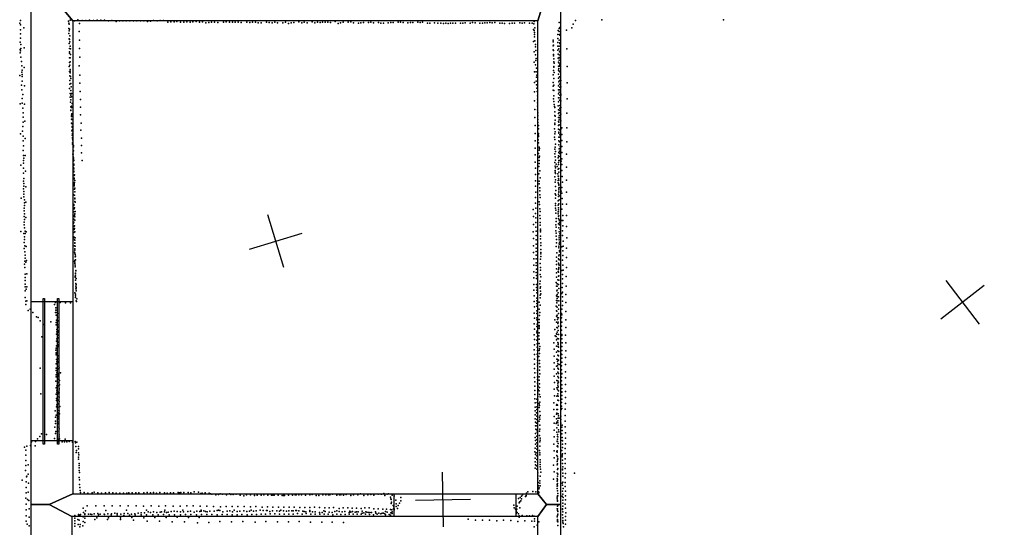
# Model space of a CAD drawing. Header units: millimetres. Extents: x -28060 to 102568, y -43892 to 51757.
# Tile 10 of 25: x 527 to 7708, y 2995 to 6695. Entities that reach past the tile are written whole.
import ezdxf

# ---------------------------------------------------------------- set-up
doc = ezdxf.new("R2010")
doc.units = ezdxf.units.MM
for name, color, linetype in [('DOORS', 7, 'Continuous'), ('P', 9, 'Continuous'), ('PANOS', 10, 'Continuous'), ('ROOMS', 1, 'Continuous'), ('WALLS', 3, 'Continuous'), ('WINDOWS', 6, 'Continuous')]:
    doc.layers.add(name, color=color, linetype=linetype)

# ---------------------------------------------------------------- blocks, each defined once
blk = doc.blocks.new('1-Standard_4F')
for points in [[(-590, 42.9766), (589.999, 42.9766), (589.999, 32.9766), (-590, 32.9766), (-590, 42.9766)], [(-590.014, -44.0958), (589.985, -44.0958), (589.985, -54.0958), (-590.014, -54.0958), (-590.014, -44.0958)]]:
    blk.add_lwpolyline(points)

msp = doc.modelspace()

# ---------------------------------------------------------------- linework, layer by layer
at = {"layer": 'DOORS'}
msp.add_lwpolyline([(3257.1, 3238.5), (4146.1, 3238.5), (4146.1, 3073.4), (3257.1, 3073.4), (3257.1, 3238.5)], dxfattribs=at)
at = {"layer": 'P'}
for p in [(533, 6689), (883, 6685), (896, 6691), (927, 6688), (952, 6693), (983, 6690), (1010, 6689), (1036, 6692), (1065, 6690), (1092, 6691), (1118, 6692), (1145, 6692), (1174, 6688), (1200, 6689), (1230, 6683), (1254, 6688), (1279, 6688), (1304, 6688), (1331, 6686), (1357, 6687), (1381, 6687), (1407, 6686), (1432, 6687), (1459, 6683), (1482, 6685), (1504, 6690), (1530, 6686), (1552, 6690), (1577, 6689), (1629, 6680), (1653, 6679), (1674, 6683), (1746, 6680), (1791, 6680), (1814, 6681), (1860, 6679), (2034, 6679), (2563, 6679), (2659, 6679), (2829, 6681), (2941, 6679), (4280, 6683), (4582, 6689), (4773, 6695), (5660, 6693), (527, 6671), (532, 6657), (533, 6621), (558, 6635), (885, 6669), (886, 6631), (888, 6663), (889, 6613), (891, 6627), (961, 6609), (964, 6667), (1607, 6678), (1701, 6677), (1723, 6678), (1770, 6677), (1838, 6677), (1884, 6672), (1906, 6674), (1926, 6678), (1949, 6677), (1972, 6674), (2013, 6678), (2057, 6676), (2078, 6678), (2099, 6678), (2121, 6676), (2142, 6674), (2183, 6676), (2205, 6674), (2225, 6676), (2246, 6676), (2267, 6673), (2287, 6673), (2326, 6678), (2347, 6674), (2368, 6673), (2387, 6678), (2408, 6673), (2447, 6672), (2466, 6678), (2488, 6668), (2506, 6673), (2526, 6674), (2584, 6672), (2602, 6676), (2623, 6672), (2680, 6673), (2698, 6678), (2718, 6674), (2736, 6678), (2755, 6676), (2774, 6678), (2793, 6674), (2850, 6668), (2868, 6673), (2886, 6676), (2923, 6676), (2961, 6673), (2998, 6671), (3016, 6673), (3034, 6674), (3070, 6675), (3088, 6676), (3107, 6672), (3143, 6675), (3162, 6669), (3180, 6671), (3215, 6672), (3233, 6674), (3251, 6675), (3287, 6677), (3305, 6676), (3323, 6674), (3359, 6673), (3377, 6674), (3394, 6674), (3430, 6676), (3448, 6675), (3466, 6676), (3501, 6671), (3519, 6671), (3552, 6672), (3576, 6669), (3598, 6670), (3617, 6668), (3635, 6669), (3652, 6668), (3670, 6669), (3687, 6671), (3706, 6669), (3741, 6670), (3759, 6669), (3776, 6672), (3813, 6670), (3830, 6674), (3848, 6672), (3884, 6670), (3902, 6670), (3919, 6673), (3937, 6673), (3956, 6675), (3974, 6672), (3992, 6674), (4028, 6670), (4046, 6669), (4064, 6668), (4100, 6668), (4119, 6671), (4137, 6670), (4174, 6672), (4192, 6669), (4210, 6672), (4246, 6670), (4265, 6669), (4275, 6623), (4278, 6664), (4279, 6616), (4284, 6635), (4455, 6617), (4462, 6675), (4462, 6630), (4462, 6610), (4466, 6639), (4515, 6618), (4555, 6635), (4564, 6663), (532, 6591), (534, 6561), (886, 6594), (889, 6555), (891, 6550), (893, 6578), (963, 6545), (4275, 6537), (4281, 6602), (4282, 6587), (4283, 6571), (4285, 6540), (4419, 6547), (4452, 6559), (4453, 6588), (4461, 6545), (4464, 6586), (4466, 6582), (530, 6477), (531, 6531), (534, 6468), (535, 6515), (535, 6484), (560, 6491), (888, 6522), (890, 6485), (893, 6533), (894, 6503), (898, 6482), (963, 6484), (4288, 6497), (4290, 6514), (4291, 6470), (4417, 6533), (4419, 6504), (4419, 6475), (4421, 6510), (4421, 6471), (4451, 6472), (4452, 6530), (4452, 6501), (4460, 6482), (4461, 6503), (4466, 6521), (4467, 6526), (4469, 6468), (4517, 6482), (531, 6454), (535, 6423), (890, 6450), (890, 6418), (891, 6460), (894, 6416), (897, 6441), (965, 6421), (4279, 6462), (4289, 6439), (4292, 6398), (4294, 6413), (4420, 6441), (4421, 6431), (4423, 6411), (4454, 6443), (4455, 6414), (4459, 6442), (4461, 6419), (4462, 6399), (4464, 6460), (4468, 6434), (4470, 6414), (539, 6391), (543, 6359), (545, 6327), (560, 6347), (888, 6353), (891, 6384), (893, 6363), (894, 6389), (895, 6321), (896, 6333), (961, 6358), (4279, 6386), (4290, 6367), (4296, 6343), (4420, 6324), (4422, 6389), (4422, 6354), (4423, 6350), (4425, 6379), (4456, 6385), (4456, 6327), (4457, 6356), (4460, 6340), (4461, 6379), (4465, 6357), (4467, 6365), (4519, 6355), (529, 6288), (543, 6312), (545, 6296), (545, 6248), (546, 6280), (891, 6317), (892, 6285), (893, 6252), (896, 6308), (897, 6281), (900, 6267), (966, 6291), (4282, 6315), (4293, 6314), (4297, 6275), (4300, 6291), (4419, 6294), (4424, 6267), (4425, 6310), (4457, 6269), (4458, 6298), (4462, 6319), (4463, 6279), (4463, 6252), (4469, 6312), (4474, 6253), (541, 6217), (542, 6185), (562, 6213), (890, 6194), (892, 6224), (899, 6231), (901, 6180), (902, 6205), (966, 6232), (4281, 6238), (4295, 6246), (4297, 6221), (4300, 6196), (4418, 6210), (4419, 6238), (4419, 6182), (4422, 6219), (4423, 6179), (4458, 6212), (4458, 6183), (4459, 6241), (4463, 6224), (4465, 6185), (4466, 6203), (4474, 6205), (4519, 6235), (545, 6120), (549, 6150), (894, 6130), (896, 6156), (900, 6146), (901, 6112), (904, 6156), (904, 6132), (969, 6172), (971, 6113), (4282, 6169), (4301, 6171), (4303, 6141), (4303, 6115), (4421, 6118), (4422, 6141), (4457, 6154), (4458, 6125), (4462, 6167), (4465, 6109), (4467, 6145), (4468, 6126), (4473, 6145), (4474, 6153), (4520, 6118), (531, 6083), (544, 6087), (550, 6051), (563, 6080), (898, 6093), (899, 6036), (899, 6033), (901, 6061), (904, 6055), (905, 6065), (909, 6085), (971, 6057), (4283, 6103), (4284, 6040), (4303, 6064), (4303, 6039), (4304, 6090), (4424, 6098), (4425, 6076), (4428, 6063), (4429, 6056), (4455, 6068), (4456, 6097), (4457, 6039), (4464, 6035), (4466, 6070), (4467, 6051), (4475, 6103), (4475, 6055), (552, 6017), (553, 5984), (904, 6000), (904, 5990), (906, 5970), (907, 6010), (907, 5967), (971, 6001), (4285, 5981), (4305, 6017), (4305, 5968), (4307, 5994), (4429, 5996), (4430, 6024), (4432, 5962), (4433, 5991), (4458, 6011), (4458, 5982), (4461, 6018), (4462, 5964), (4465, 5998), (4467, 5979), (4475, 6006), (4518, 6015), (551, 5917), (553, 5949), (565, 5955), (906, 5942), (909, 5916), (909, 5911), (910, 5936), (911, 5894), (974, 5889), (976, 5941), (4286, 5923), (4306, 5945), (4310, 5923), (4311, 5900), (4427, 5900), (4430, 5942), (4430, 5932), (4457, 5954), (4457, 5925), (4458, 5897), (4460, 5947), (4462, 5928), (4465, 5892), (4474, 5897), (4475, 5959), (4480, 5908), (4518, 5907), (532, 5864), (548, 5883), (553, 5847), (566, 5830), (907, 5884), (910, 5854), (911, 5826), (912, 5865), (912, 5836), (914, 5817), (978, 5831), (4287, 5866), (4308, 5820), (4310, 5866), (4310, 5854), (4312, 5843), (4427, 5838), (4430, 5862), (4431, 5821), (4433, 5877), (4459, 5868), (4459, 5840), (4460, 5875), (4464, 5839), (4466, 5855), (4481, 5859), (552, 5812), (554, 5776), (912, 5789), (913, 5798), (918, 5767), (919, 5777), (919, 5768), (978, 5778), (4286, 5812), (4287, 5759), (4311, 5798), (4315, 5766), (4318, 5756), (4430, 5752), (4432, 5767), (4435, 5788), (4459, 5783), (4460, 5811), (4461, 5754), (4463, 5805), (4463, 5753), (4468, 5768), (4482, 5815), (4482, 5770), (4518, 5805), (553, 5741), (555, 5705), (558, 5685), (568, 5706), (915, 5714), (916, 5716), (918, 5740), (918, 5695), (919, 5688), (919, 5678), (920, 5740), (978, 5725), (4287, 5710), (4312, 5721), (4315, 5744), (4317, 5690), (4318, 5701), (4430, 5717), (4432, 5695), (4434, 5735), (4455, 5688), (4458, 5704), (4460, 5726), (4461, 5697), (4463, 5737), (4464, 5720), (4482, 5726), (4482, 5682), (4516, 5715), (535, 5634), (554, 5650), (555, 5669), (555, 5613), (917, 5665), (920, 5617), (921, 5668), (921, 5635), (922, 5642), (923, 5609), (982, 5669), (4287, 5656), (4289, 5612), (4313, 5624), (4316, 5668), (4316, 5647), (4431, 5653), (4433, 5628), (4434, 5671), (4434, 5615), (4441, 5643), (4448, 5624), (4455, 5605), (4456, 5654), (4457, 5640), (4459, 5669), (4459, 5611), (4463, 5668), (4476, 5664), (4482, 5639), (4515, 5619), (554, 5576), (556, 5538), (570, 5590), (922, 5590), (922, 5585), (924, 5559), (925, 5540), (925, 5534), (927, 5564), (4289, 5567), (4314, 5572), (4321, 5594), (4323, 5542), (4429, 5550), (4432, 5597), (4432, 5584), (4435, 5574), (4453, 5572), (4455, 5555), (4457, 5554), (4458, 5538), (4459, 5583), (4482, 5597), (4484, 5553), (555, 5519), (555, 5462), (557, 5500), (557, 5481), (572, 5478), (924, 5499), (925, 5491), (925, 5485), (926, 5509), (926, 5461), (928, 5522), (930, 5466), (4288, 5520), (4290, 5481), (4316, 5519), (4316, 5499), (4321, 5469), (4433, 5511), (4434, 5479), (4435, 5529), (4455, 5522), (4455, 5506), (4459, 5525), (4459, 5468), (4460, 5497), (4460, 5488), (4462, 5472), (4482, 5473), (4485, 5510), (4516, 5526), (537, 5394), (556, 5404), (557, 5442), (557, 5423), (920, 5419), (926, 5415), (929, 5394), (929, 5390), (930, 5441), (4290, 5398), (4291, 5438), (4320, 5448), (4321, 5418), (4324, 5398), (4433, 5427), (4435, 5395), (4437, 5450), (4437, 5417), (4457, 5407), (4458, 5424), (4459, 5456), (4460, 5440), (4460, 5439), (4461, 5411), (4477, 5445), (4482, 5431), (4483, 5392), (4515, 5438), (559, 5321), (561, 5361), (562, 5381), (562, 5341), (573, 5365), (921, 5341), (923, 5348), (925, 5317), (927, 5323), (928, 5371), (931, 5366), (4290, 5358), (4291, 5322), (4315, 5367), (4318, 5347), (4320, 5317), (4434, 5356), (4435, 5340), (4436, 5321), (4454, 5376), (4454, 5344), (4457, 5324), (4459, 5353), (4461, 5382), (4485, 5351), (4516, 5351), (559, 5261), (560, 5302), (562, 5280), (573, 5253), (921, 5294), (922, 5263), (926, 5271), (928, 5279), (928, 5258), (931, 5297), (4273, 5311), (4274, 5260), (4290, 5282), (4291, 5251), (4321, 5267), (4323, 5297), (4324, 5247), (4437, 5285), (4438, 5307), (4440, 5247), (4454, 5280), (4455, 5294), (4456, 5264), (4457, 5310), (4457, 5295), (4458, 5247), (4460, 5266), (4482, 5314), (4488, 5269), (4515, 5269), (559, 5200), (560, 5220), (561, 5239), (561, 5177), (920, 5211), (921, 5219), (922, 5241), (923, 5188), (926, 5173), (927, 5193), (929, 5235), (4274, 5203), (4292, 5217), (4292, 5182), (4323, 5218), (4324, 5198), (4437, 5200), (4439, 5225), (4440, 5184), (4457, 5207), (4459, 5179), (4461, 5237), (4463, 5230), (4463, 5215), (4464, 5199), (4480, 5232), (4488, 5231), (4489, 5192), (4514, 5188), (536, 5151), (558, 5136), (563, 5112), (566, 5154), (566, 5137), (575, 5149), (921, 5112), (922, 5143), (922, 5105), (925, 5166), (928, 5150), (932, 5106), (4273, 5150), (4274, 5100), (4293, 5153), (4293, 5122), (4325, 5168), (4325, 5158), (4325, 5148), (4325, 5118), (4437, 5155), (4440, 5138), (4441, 5118), (4461, 5150), (4461, 5120), (4462, 5104), (4466, 5135), (4469, 5166), (4487, 5156), (4487, 5121), (4517, 5106), (559, 5072), (560, 5027), (561, 5092), (564, 5046), (575, 5042), (926, 5091), (927, 5048), (929, 5068), (930, 5087), (930, 5066), (932, 5045), (4274, 5047), (4293, 5090), (4293, 5060), (4293, 5031), (4326, 5098), (4327, 5069), (4328, 5049), (4440, 5041), (4442, 5092), (4442, 5069), (4459, 5044), (4460, 5032), (4461, 5091), (4462, 5062), (4463, 5058), (4464, 5073), (4481, 5039), (4490, 5081), (4491, 5045), (4516, 5031), (565, 5002), (566, 4979), (567, 4956), (927, 5000), (928, 5016), (928, 4993), (929, 5026), (931, 4966), (932, 4984), (934, 4971), (4274, 4998), (4294, 5006), (4294, 4978), (4327, 4989), (4327, 4969), (4328, 5019), (4329, 4999), (4442, 4963), (4444, 4996), (4459, 4974), (4461, 4982), (4463, 5013), (4464, 5004), (4489, 5010), (4489, 4976), (4515, 4962), (563, 4912), (565, 4935), (565, 4888), (571, 4927), (576, 4941), (926, 4933), (928, 4928), (928, 4918), (929, 4940), (931, 4907), (931, 4894), (933, 4945), (4276, 4951), (4277, 4905), (4294, 4951), (4294, 4924), (4295, 4903), (4323, 4919), (4325, 4890), (4326, 4950), (4442, 4936), (4443, 4910), (4458, 4951), (4458, 4920), (4459, 4890), (4460, 4914), (4460, 4885), (4461, 4944), (4461, 4905), (4486, 4943), (4488, 4907), (4514, 4888), (566, 4841), (567, 4817), (579, 4843), (932, 4826), (932, 4818), (934, 4842), (935, 4848), (935, 4829), (936, 4866), (936, 4865), (4276, 4858), (4278, 4814), (4295, 4853), (4296, 4877), (4296, 4830), (4324, 4839), (4325, 4870), (4328, 4820), (4443, 4878), (4443, 4850), (4443, 4819), (4455, 4860), (4456, 4875), (4457, 4825), (4458, 4855), (4460, 4829), (4481, 4866), (4487, 4839), (4490, 4870), (4513, 4823), (566, 4794), (566, 4747), (568, 4768), (580, 4748), (935, 4796), (936, 4772), (937, 4753), (938, 4808), (938, 4742), (940, 4766), (4277, 4766), (4296, 4808), (4297, 4765), (4297, 4743), (4320, 4770), (4323, 4790), (4326, 4749), (4441, 4780), (4443, 4752), (4446, 4769), (4446, 4754), (4453, 4800), (4458, 4765), (4460, 4796), (4483, 4743), (4487, 4806), (4487, 4772), (4512, 4754), (568, 4720), (568, 4670), (575, 4731), (928, 4704), (933, 4670), (934, 4683), (935, 4695), (937, 4734), (939, 4734), (940, 4719), (4277, 4723), (4279, 4683), (4298, 4704), (4299, 4724), (4324, 4739), (4324, 4686), (4326, 4717), (4329, 4696), (4442, 4682), (4444, 4718), (4447, 4693), (4447, 4677), (4448, 4723), (4455, 4704), (4456, 4675), (4460, 4736), (4481, 4699), (4485, 4708), (4486, 4676), (4511, 4693), (571, 4643), (571, 4618), (578, 4646), (780, 4620), (787, 4634), (822, 4634), (861, 4632), (898, 4631), (938, 4645), (941, 4640), (943, 4660), (4280, 4641), (4282, 4601), (4299, 4666), (4299, 4646), (4299, 4607), (4300, 4627), (4316, 4637), (4322, 4667), (4322, 4614), (4441, 4606), (4443, 4649), (4445, 4632), (4446, 4600), (4447, 4662), (4447, 4647), (4459, 4615), (4460, 4645), (4485, 4644), (4485, 4611), (4510, 4633), (589, 4575), (603, 4586), (623, 4562), (649, 4529), (788, 4562), (791, 4596), (791, 4578), (794, 4541), (800, 4562), (802, 4526), (803, 4553), (4280, 4557), (4298, 4554), (4300, 4573), (4315, 4585), (4319, 4540), (4321, 4562), (4443, 4573), (4443, 4533), (4445, 4571), (4447, 4541), (4449, 4525), (4457, 4584), (4457, 4554), (4479, 4554), (4481, 4584), (4481, 4544), (4511, 4568), (662, 4524), (677, 4501), (705, 4473), (754, 4492), (792, 4489), (794, 4471), (795, 4505), (800, 4507), (803, 4471), (804, 4499), (805, 4453), (4280, 4478), (4281, 4520), (4300, 4523), (4300, 4507), (4300, 4458), (4302, 4476), (4315, 4456), (4316, 4510), (4316, 4488), (4316, 4467), (4429, 4508), (4442, 4491), (4450, 4510), (4451, 4480), (4454, 4491), (4457, 4523), (4458, 4462), (4478, 4523), (4479, 4462), (4480, 4491), (4511, 4507), (688, 4383), (795, 4402), (797, 4419), (798, 4436), (805, 4396), (808, 4417), (809, 4427), (4279, 4397), (4281, 4439), (4299, 4413), (4300, 4426), (4301, 4387), (4314, 4390), (4315, 4413), (4317, 4444), (4430, 4437), (4433, 4390), (4440, 4386), (4442, 4405), (4444, 4452), (4445, 4402), (4448, 4418), (4449, 4449), (4454, 4430), (4457, 4400), (4479, 4432), (4481, 4401), (4481, 4394), (4509, 4396), (4510, 4452), (795, 4351), (796, 4317), (798, 4368), (804, 4314), (805, 4345), (805, 4325), (810, 4377), (4281, 4363), (4281, 4326), (4300, 4358), (4301, 4333), (4315, 4334), (4317, 4367), (4321, 4314), (4422, 4340), (4442, 4316), (4443, 4361), (4449, 4372), (4453, 4342), (4454, 4327), (4455, 4337), (4455, 4312), (4457, 4369), (4480, 4313), (4482, 4370), (4483, 4340), (4510, 4339), (791, 4286), (792, 4302), (793, 4265), (793, 4252), (794, 4268), (800, 4302), (800, 4288), (800, 4272), (807, 4245), (4280, 4289), (4282, 4254), (4302, 4307), (4302, 4258), (4303, 4284), (4314, 4239), (4316, 4285), (4318, 4295), (4318, 4262), (4425, 4293), (4425, 4243), (4443, 4272), (4452, 4249), (4453, 4281), (4456, 4244), (4457, 4307), (4459, 4276), (4479, 4256), (4480, 4283), (4481, 4254), (4510, 4282), (794, 4187), (795, 4219), (797, 4202), (802, 4169), (804, 4222), (805, 4226), (805, 4197), (807, 4203), (4282, 4220), (4282, 4185), (4303, 4237), (4303, 4213), (4303, 4169), (4304, 4193), (4319, 4212), (4319, 4189), (4425, 4195), (4442, 4170), (4444, 4221), (4449, 4203), (4449, 4171), (4450, 4218), (4451, 4187), (4457, 4213), (4461, 4182), (4479, 4172), (4480, 4228), (4480, 4199), (4508, 4181), (4509, 4232), (676, 4154), (793, 4155), (794, 4139), (794, 4106), (797, 4121), (805, 4116), (807, 4151), (807, 4094), (808, 4106), (816, 4158), (824, 4122), (4283, 4152), (4284, 4120), (4304, 4140), (4304, 4120), (4319, 4141), (4320, 4164), (4321, 4115), (4425, 4148), (4425, 4098), (4442, 4115), (4451, 4156), (4453, 4125), (4453, 4095), (4456, 4117), (4458, 4149), (4478, 4144), (4480, 4117), (4482, 4114), (4509, 4129), (791, 4060), (794, 4091), (797, 4027), (809, 4074), (809, 4027), (810, 4051), (818, 4065), (818, 4034), (4282, 4086), (4284, 4056), (4284, 4023), (4303, 4091), (4303, 4045), (4304, 4073), (4308, 4024), (4316, 4067), (4317, 4092), (4318, 4041), (4427, 4050), (4444, 4066), (4452, 4062), (4452, 4047), (4453, 4030), (4456, 4085), (4456, 4053), (4479, 4089), (4479, 4062), (4480, 4034), (4507, 4084), (4507, 4035), (680, 3969), (794, 4012), (794, 3965), (797, 3980), (799, 3995), (811, 3981), (811, 3970), (815, 3996), (815, 3975), (816, 4006), (4284, 3992), (4285, 3962), (4306, 3973), (4308, 3999), (4316, 3990), (4318, 4015), (4318, 3963), (4426, 4002), (4427, 3953), (4445, 4012), (4445, 3952), (4450, 3999), (4450, 3954), (4451, 4015), (4453, 3967), (4454, 4020), (4455, 3952), (4458, 3990), (4480, 4007), (4480, 3955), (4482, 3983), (4482, 3980), (4507, 3986), (795, 3934), (795, 3919), (797, 3887), (811, 3921), (811, 3896), (813, 3946), (814, 3913), (815, 3944), (4285, 3931), (4286, 3902), (4300, 3928), (4302, 3906), (4305, 3925), (4305, 3903), (4306, 3949), (4317, 3896), (4319, 3882), (4320, 3908), (4323, 3946), (4424, 3902), (4443, 3886), (4445, 3891), (4450, 3885), (4452, 3922), (4456, 3920), (4478, 3904), (4479, 3878), (4481, 3929), (4507, 3941), (4507, 3898), (786, 3844), (792, 3813), (796, 3873), (804, 3823), (812, 3872), (812, 3846), (813, 3832), (816, 3845), (817, 3823), (819, 3876), (4286, 3872), (4286, 3845), (4287, 3816), (4297, 3830), (4299, 3853), (4300, 3874), (4317, 3869), (4320, 3840), (4322, 3811), (4423, 3853), (4442, 3820), (4444, 3827), (4445, 3854), (4450, 3854), (4455, 3822), (4456, 3807), (4477, 3853), (4482, 3861), (4505, 3856), (4506, 3810), (788, 3799), (788, 3753), (789, 3768), (809, 3785), (811, 3805), (811, 3751), (812, 3765), (813, 3793), (813, 3746), (4286, 3786), (4289, 3762), (4296, 3755), (4298, 3806), (4299, 3782), (4316, 3770), (4318, 3798), (4320, 3783), (4320, 3740), (4425, 3754), (4426, 3803), (4441, 3753), (4442, 3787), (4445, 3761), (4451, 3772), (4451, 3756), (4454, 3790), (4454, 3739), (4461, 3790), (4473, 3781), (4474, 3805), (4475, 3754), (4483, 3740), (4506, 3769), (686, 3677), (722, 3672), (783, 3724), (789, 3679), (790, 3693), (800, 3693), (812, 3696), (813, 3725), (814, 3713), (816, 3670), (4289, 3734), (4289, 3680), (4291, 3710), (4296, 3705), (4299, 3734), (4302, 3688), (4319, 3696), (4319, 3665), (4320, 3710), (4425, 3704), (4444, 3721), (4444, 3689), (4444, 3688), (4449, 3671), (4456, 3706), (4459, 3691), (4482, 3725), (4482, 3676), (4484, 3700), (4505, 3727), (4507, 3684), (605, 3592), (610, 3617), (613, 3617), (643, 3620), (656, 3640), (674, 3656), (782, 3643), (805, 3617), (811, 3638), (816, 3655), (817, 3640), (838, 3618), (855, 3618), (858, 3638), (870, 3618), (887, 3620), (913, 3616), (932, 3620), (935, 3612), (943, 3616), (4287, 3650), (4288, 3600), (4289, 3627), (4298, 3634), (4299, 3659), (4300, 3610), (4320, 3617), (4323, 3631), (4324, 3645), (4424, 3602), (4425, 3654), (4446, 3622), (4446, 3621), (4449, 3656), (4449, 3638), (4450, 3621), (4453, 3655), (4455, 3606), (4483, 3629), (4484, 3650), (4485, 3601), (4487, 3625), (4507, 3644), (4508, 3603), (561, 3580), (572, 3521), (573, 3558), (579, 3587), (639, 3588), (936, 3583), (938, 3541), (942, 3555), (955, 3566), (957, 3585), (957, 3538), (958, 3523), (4285, 3546), (4287, 3573), (4289, 3525), (4295, 3539), (4300, 3587), (4300, 3564), (4318, 3556), (4320, 3586), (4321, 3538), (4321, 3523), (4426, 3552), (4445, 3547), (4445, 3519), (4446, 3553), (4447, 3586), (4447, 3544), (4449, 3588), (4452, 3581), (4482, 3556), (4483, 3521), (4485, 3531), (4486, 3577), (4505, 3534), (4506, 3570), (573, 3483), (589, 3451), (957, 3507), (957, 3491), (960, 3460), (4287, 3498), (4287, 3473), (4288, 3450), (4298, 3489), (4299, 3515), (4303, 3467), (4323, 3487), (4323, 3470), (4323, 3453), (4421, 3449), (4425, 3502), (4446, 3474), (4447, 3450), (4450, 3510), (4450, 3486), (4450, 3458), (4452, 3494), (4484, 3508), (4485, 3485), (4485, 3461), (4505, 3460), (4506, 3495), (570, 3410), (573, 3445), (589, 3383), (961, 3445), (961, 3428), (961, 3410), (962, 3395), (4287, 3427), (4296, 3444), (4298, 3418), (4307, 3393), (4323, 3436), (4325, 3418), (4329, 3397), (4426, 3399), (4446, 3390), (4449, 3417), (4449, 3388), (4451, 3383), (4453, 3424), (4485, 3418), (4487, 3414), (4488, 3436), (4488, 3391), (4505, 3424), (4508, 3387), (4573, 3389), (544, 3339), (575, 3326), (577, 3364), (580, 3368), (591, 3317), (961, 3359), (962, 3341), (964, 3307), (4306, 3370), (4307, 3348), (4308, 3322), (4321, 3334), (4321, 3316), (4323, 3368), (4421, 3347), (4446, 3306), (4447, 3332), (4448, 3351), (4449, 3369), (4449, 3340), (4449, 3314), (4484, 3318), (4488, 3369), (4488, 3324), (4506, 3355), (4506, 3322), (575, 3286), (575, 3246), (590, 3252), (965, 3286), (967, 3264), (970, 3250), (998, 3248), (1025, 3245), (1055, 3247), (1071, 3251), (1098, 3246), (1124, 3245), (1152, 3246), (1180, 3248), (1206, 3246), (1231, 3245), (1258, 3243), (1284, 3244), (1308, 3243), (1323, 3247), (1347, 3247), (1373, 3247), (1397, 3247), (1433, 3247), (1457, 3248), (1480, 3247), (1503, 3248), (1524, 3245), (1549, 3249), (1582, 3246), (1602, 3243), (1626, 3247), (1648, 3247), (1682, 3250), (1692, 3247), (1702, 3248), (1724, 3248), (1756, 3250), (1776, 3246), (1799, 3253), (1830, 3252), (1848, 3241), (1858, 3244), (1880, 3247), (1909, 3245), (1918, 3238), (1928, 3237), (1957, 3232), (1977, 3234), (1988, 3238), (2007, 3236), (2057, 3238), (2066, 3235), (2085, 3234), (2106, 3236), (2182, 3232), (2308, 3233), (2535, 3232), (2544, 3232), (2564, 3233), (2642, 3232), (2661, 3235), (2739, 3232), (2788, 3232), (2808, 3236), (2869, 3232), (2909, 3234), (2993, 3232), (3012, 3238), (3087, 3235), (3141, 3236), (3163, 3236), (3167, 3237), (3183, 3242), (3208, 3236), (3217, 3240), (4194, 3232), (4223, 3245), (4233, 3253), (4270, 3255), (4291, 3253), (4308, 3255), (4310, 3297), (4313, 3247), (4314, 3276), (4314, 3251), (4317, 3283), (4322, 3297), (4448, 3295), (4448, 3277), (4449, 3297), (4449, 3261), (4449, 3260), (4451, 3242), (4486, 3303), (4487, 3258), (4488, 3236), (4490, 3279), (4505, 3292), (4507, 3258), (573, 3208), (575, 3164), (584, 3197), (593, 3191), (2036, 3231), (2134, 3230), (2162, 3225), (2211, 3231), (2240, 3228), (2259, 3230), (2289, 3230), (2336, 3229), (2364, 3229), (2374, 3229), (2383, 3229), (2412, 3229), (2441, 3228), (2450, 3227), (2459, 3227), (2488, 3229), (2516, 3229), (2583, 3231), (2612, 3229), (2690, 3228), (2710, 3227), (2759, 3231), (2779, 3231), (2839, 3229), (2859, 3231), (2889, 3230), (2941, 3228), (2962, 3231), (3037, 3228), (3067, 3231), (3111, 3230), (3190, 3226), (3232, 3215), (3233, 3202), (3237, 3198), (3237, 3169), (3240, 3179), (3244, 3229), (3258, 3225), (3259, 3223), (3270, 3192), (3272, 3166), (3296, 3172), (3306, 3188), (3308, 3213), (4165, 3205), (4171, 3174), (4172, 3178), (4175, 3180), (4178, 3212), (4183, 3187), (4186, 3221), (4186, 3203), (4215, 3219), (4220, 3225), (4222, 3228), (4447, 3214), (4448, 3203), (4449, 3225), (4450, 3190), (4450, 3186), (4452, 3224), (4484, 3223), (4488, 3171), (4489, 3192), (4490, 3213), (4506, 3164), (4507, 3225), (4507, 3195), (575, 3123), (595, 3131), (956, 3089), (971, 3088), (991, 3134), (992, 3102), (1002, 3088), (1003, 3093), (1006, 3115), (1019, 3151), (1028, 3092), (1043, 3091), (1054, 3089), (1070, 3093), (1083, 3151), (1098, 3096), (1115, 3091), (1142, 3151), (1143, 3092), (1146, 3088), (1156, 3118), (1169, 3094), (1196, 3093), (1202, 3151), (1221, 3098), (1237, 3095), (1259, 3152), (1265, 3092), (1290, 3095), (1306, 3119), (1315, 3096), (1317, 3152), (1343, 3092), (1368, 3094), (1376, 3152), (1390, 3098), (1414, 3101), (1431, 3150), (1438, 3100), (1451, 3119), (1463, 3107), (1480, 3104), (1485, 3151), (1503, 3107), (1528, 3104), (1541, 3150), (1551, 3105), (1561, 3109), (1576, 3088), (1584, 3109), (1585, 3121), (1591, 3152), (1598, 3104), (1609, 3106), (1631, 3110), (1646, 3150), (1653, 3112), (1676, 3110), (1697, 3149), (1699, 3107), (1717, 3121), (1722, 3107), (1737, 3088), (1745, 3151), (1753, 3111), (1774, 3113), (1775, 3089), (1793, 3151), (1799, 3106), (1818, 3113), (1840, 3111), (1844, 3149), (1850, 3113), (1851, 3121), (1852, 3089), (1870, 3116), (1883, 3111), (1891, 3089), (1893, 3149), (1894, 3109), (1913, 3113), (1929, 3089), (1941, 3147), (1946, 3114), (1967, 3117), (1977, 3120), (1987, 3117), (1991, 3144), (2003, 3088), (2008, 3109), (2033, 3146), (2040, 3112), (2040, 3088), (2060, 3116), (2076, 3148), (2080, 3107), (2092, 3121), (2112, 3110), (2119, 3147), (2132, 3113), (2147, 3089), (2162, 3115), (2165, 3146), (2183, 3110), (2202, 3112), (2210, 3145), (2215, 3119), (2219, 3089), (2232, 3114), (2249, 3147), (2252, 3116), (2254, 3089), (2282, 3120), (2287, 3091), (2295, 3142), (2302, 3117), (2321, 3091), (2328, 3118), (2332, 3117), (2334, 3144), (2352, 3111), (2355, 3094), (2372, 3116), (2374, 3143), (2388, 3093), (2402, 3116), (2414, 3142), (2422, 3114), (2422, 3092), (2432, 3120), (2452, 3116), (2454, 3142), (2456, 3092), (2472, 3113), (2490, 3091), (2491, 3116), (2492, 3142), (2511, 3116), (2521, 3116), (2522, 3091), (2530, 3142), (2541, 3117), (2545, 3117), (2552, 3095), (2563, 3116), (2570, 3139), (2587, 3091), (2593, 3112), (2603, 3111), (2607, 3139), (2613, 3108), (2617, 3095), (2642, 3140), (2643, 3110), (2644, 3117), (2651, 3091), (2663, 3109), (2677, 3141), (2682, 3092), (2683, 3109), (2713, 3104), (2714, 3139), (2715, 3090), (2732, 3102), (2745, 3116), (2747, 3090), (2752, 3137), (2754, 3110), (2777, 3091), (2784, 3138), (2785, 3106), (2805, 3104), (2816, 3139), (2826, 3111), (2839, 3090), (2841, 3115), (2857, 3133), (2857, 3110), (2870, 3089), (2878, 3107), (2886, 3136), (2899, 3110), (2900, 3089), (2920, 3136), (2930, 3103), (2930, 3090), (2934, 3113), (2941, 3105), (2953, 3135), (2954, 3111), (2959, 3091), (2973, 3105), (2984, 3134), (2984, 3107), (2989, 3090), (2995, 3108), (3017, 3133), (3017, 3091), (3025, 3099), (3026, 3112), (3037, 3101), (3045, 3136), (3048, 3090), (3051, 3108), (3060, 3105), (3070, 3102), (3075, 3136), (3078, 3089), (3081, 3102), (3092, 3103), (3111, 3131), (3121, 3109), (3124, 3098), (3135, 3090), (3141, 3131), (3147, 3098), (3162, 3093), (3170, 3099), (3175, 3127), (3181, 3099), (3191, 3094), (3196, 3110), (3203, 3127), (3207, 3105), (3221, 3089), (3232, 3126), (3235, 3101), (3241, 3123), (3243, 3097), (3244, 3107), (3250, 3155), (3253, 3130), (3255, 3145), (3258, 3122), (3259, 3129), (3273, 3147), (3282, 3132), (3287, 3155), (4132, 3157), (4133, 3138), (4143, 3128), (4148, 3131), (4148, 3109), (4148, 3095), (4149, 3115), (4154, 3128), (4156, 3150), (4156, 3102), (4165, 3093), (4174, 3136), (4448, 3130), (4449, 3117), (4450, 3149), (4450, 3130), (4451, 3154), (4451, 3110), (4452, 3092), (4486, 3129), (4486, 3125), (4488, 3149), (4489, 3107), (4507, 3134), (4510, 3100), (574, 3039), (575, 3079), (582, 3019), (595, 3070), (928, 3024), (929, 3062), (929, 3043), (930, 3081), (952, 3053), (956, 3086), (960, 3047), (965, 3084), (989, 3071), (989, 3038), (1001, 3031), (1002, 3063), (1074, 3052), (1090, 3064), (1101, 3087), (1168, 3053), (1175, 3065), (1193, 3086), (1239, 3086), (1262, 3064), (1262, 3052), (1286, 3082), (1328, 3084), (1346, 3066), (1358, 3047), (1369, 3087), (1413, 3085), (1432, 3064), (1453, 3087), (1456, 3041), (1497, 3085), (1513, 3067), (1537, 3085), (1546, 3040), (1595, 3067), (1617, 3087), (1639, 3036), (1657, 3087), (1675, 3068), (1699, 3087), (1729, 3034), (1758, 3066), (1816, 3087), (1824, 3027), (1837, 3067), (1906, 3031), (1968, 3085), (1987, 3037), (2072, 3036), (2077, 3087), (2113, 3087), (2155, 3038), (2187, 3085), (2244, 3032), (2322, 3037), (2408, 3034), (2488, 3035), (2566, 3037), (2649, 3033), (2730, 3032), (2807, 3033), (2810, 3087), (2889, 3029), (3108, 3087), (3194, 3087), (3232, 3083), (3798, 3054), (3851, 3047), (3902, 3047), (3954, 3047), (4007, 3042), (4056, 3046), (4109, 3044), (4161, 3038), (4169, 3070), (4170, 3079), (4191, 3082), (4211, 3043), (4227, 3079), (4245, 3079), (4262, 3040), (4266, 3082), (4280, 3077), (4282, 3058), (4283, 3039), (4314, 3036), (4448, 3071), (4450, 3081), (4450, 3051), (4450, 3044), (4450, 3037), (4453, 3034), (4487, 3086), (4488, 3065), (4488, 3033), (4489, 3044), (4490, 3022), (4507, 3019), (4508, 3047), (4509, 3073), (595, 3007), (930, 3003), (953, 3015), (966, 2999), (968, 3015), (987, 3007), (4279, 2999), (4301, 3010), (4452, 3008), (4493, 2999)]:
    msp.add_point(p, dxfattribs=at)
at = {"layer": 'PANOS'}
for points in [[(2454.3, 4889.7), (2336.2, 5271.9)], [(2204.2, 5021.8), (2586.3, 5139.8)], [(7561.5, 4757.2), (7244.8, 4512.9)], [(7281, 4793.4), (7525.3, 4476.7)], [(3618.4, 2997.5), (3610.6, 3397.4)], [(3414.5, 3193.6), (3814.5, 3201.4)]]:
    msp.add_lwpolyline(points, dxfattribs=at)
at = {"layer": 'ROOMS'}
for points in [[(4495.8, -825.5), (4495.8, -938.5), (9982.2, -938.5), (9982.2, 6762.8), (5892.8, 6762.8), (4470.4, 6762.8), (4470.4, 3162.3), (4470.4, 2870.2), (4305.3, 2870.2), (4305.3, 3073.4), (908, 3073.4), (908, -941.6), (4330.7, -941.6), (4330.7, -825.5)], [(4305.3, 6686.6), (914.4, 6686.6), (914.4, 3238.5), (4305.3, 3238.5), (4305.3, 6686.6)]]:
    msp.add_lwpolyline(points, close=True, dxfattribs=at)
at = {"layer": 'WALLS'}
for points in [[(4305.3, 6686.6), (914.4, 6686.6), (743, 6896.1), (863.4, 7023.1), (4279.9, 7023.1), (4368.8, 6896.1), (4305.3, 6686.6)], [(914.4, 6686.6), (914.4, 3238.5), (743, 3162.3), (609.6, 3162.3), (609.6, 6896.1), (743, 6896.1), (914.4, 6686.6)], [(4470.4, 6762.8), (4470.4, 3162.3), (4368.8, 3162.3), (4305.3, 3238.5), (4305.3, 6686.6), (4368.8, 6896.1), (4470.4, 6762.8)], [(914.4, 3238.5), (4305.3, 3238.5), (4368.8, 3162.3), (4305.3, 3073.4), (908, 3073.4), (743, 3162.3), (914.4, 3238.5)], [(908, 3073.4), (908, -941.6), (743, -1009.6), (609.6, -1009.6), (609.6, 3162.3), (743, 3162.3), (908, 3073.4)], [(4470.4, 3162.3), (4470.4, 2870.2), (4368.8, 2870.2), (4305.3, 2870.2), (4305.3, 3073.4), (4368.8, 3162.3), (4470.4, 3162.3)]]:
    msp.add_lwpolyline(points, dxfattribs=at)
at = {"layer": 'WINDOWS'}
msp.add_lwpolyline([(914.4, 4640.5), (914.4, 3624.5), (609.6, 3624.5), (609.6, 4640.5), (914.4, 4640.5)], dxfattribs=at)

# ---------------------------------------------------------------- block references
at = {"layer": 'WINDOWS', "xscale": 0.9, "yscale": 1.2, "rotation": 270}
msp.add_blockref('1-Standard_4F', (762, 4132.5), dxfattribs=at)

doc.saveas('drawing.dxf')
